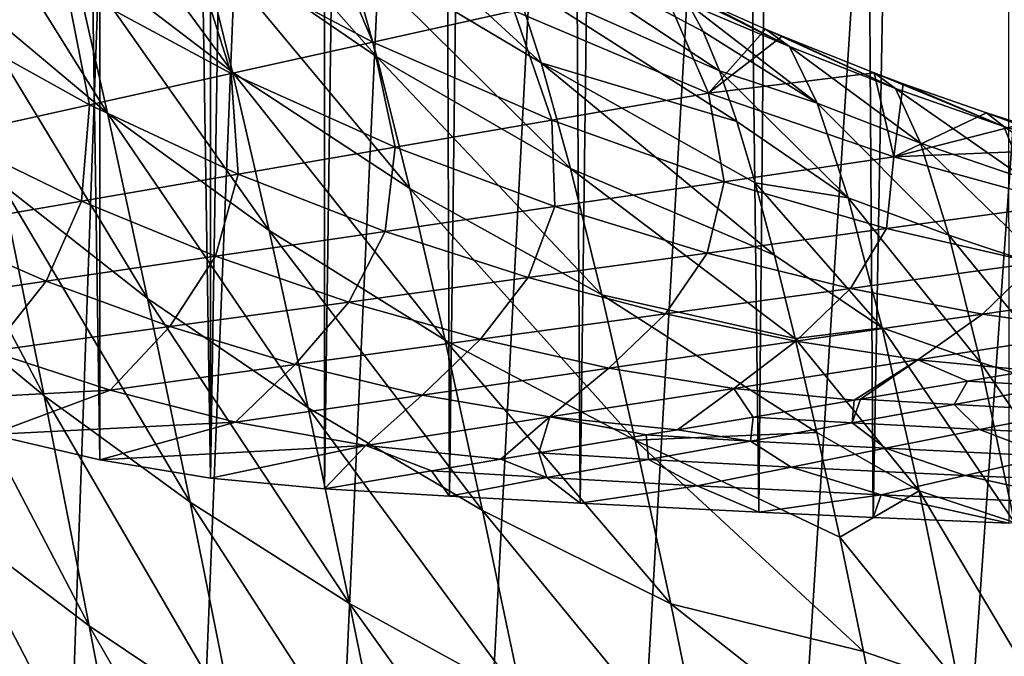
# Model space of a CAD drawing. Header units: metres. Extents: x -23 to 23, y -199 to 23.
# Tile 41 of 112: x -14.78 to -8.41, y -24.19 to -20.06. Entities that reach past the tile are written whole.
import ezdxf

# ---------------------------------------------------------------- set-up
doc = ezdxf.new("R2010")
doc.units = ezdxf.units.M
doc.layers.add('solid_509541_180_SW0001', color=7, linetype='CONTINUOUS')

msp = doc.modelspace()

# ---------------------------------------------------------------- linework, layer by layer
at = {"layer": 'solid_509541_180_SW0001'}
for points in [[(-8.403831, 23.324074), (-9.255184, -23.287794), (-9.562969, 23.273956)], [(-8.403831, 23.324074), (-8.377341, -23.325115), (-9.255184, -23.287794)], [(-9.562969, 23.273956), (-9.995478, -23.253767), (-10.563562, 23.226093)], [(-9.562969, 23.273956), (-9.255184, -23.287794), (-9.995478, -23.253767)], [(-10.563562, 23.226093), (-11.151792, -23.195988), (-11.426046, 23.181448)], [(-10.563562, 23.226093), (-9.995478, -23.253767), (-11.151792, -23.195988)], [(-12.168409, 23.140348), (-11.996373, -23.150114), (-12.805942, -23.102457)], [(-12.168409, 23.140348), (-12.805942, -23.102457), (-12.805935, 23.102457)], [(-11.426046, 23.181448), (-11.996373, -23.150114), (-12.168409, 23.140348)], [(-11.426046, 23.181448), (-11.151792, -23.195988), (-11.996373, -23.150114)], [(-12.805935, 23.102457), (-12.805942, -23.102457), (-13.543104, -23.032438)], [(-13.541714, 23.032616), (-12.805935, 23.102457), (-13.543104, -23.032438)], [(-13.541714, 23.032616), (-13.543104, -23.032438), (-14.257938, 22.915773)], [(-14.257938, 22.915773), (-14.260871, -22.915182), (-14.958184, 22.752655)], [(-14.257938, 22.915773), (-13.543104, -23.032438), (-14.260871, -22.915182)], [(-14.958184, 22.752655), (-14.260871, -22.915182), (-14.962487, -22.751501)], [(19.316486, -4.761213, 243), (18.993776, -5.918785, 243), (-20.209421, -189, 243)], [(19.316486, -4.761213, 243), (-20.209421, -189, 243), (20.209421, -189, 243)], [(18.993776, -5.918785, 243), (18.601791, -7.054702, 243), (-20.209421, -189, 243)], [(18.601791, -7.054702, 243), (18.141941, -8.164902, 243), (-20.209421, -189, 243)], [(18.141941, -8.164902, 243), (17.615858, -9.2454, 243), (-20.209421, -189, 243)], [(17.615858, -9.2454, 243), (17.025412, -10.292294, 243), (-20.209421, -189, 243)], [(17.025412, -10.292294, 243), (16.372877, -11.301532, 243), (-20.209421, -189, 243)], [(16.372877, -11.301532, 243), (15.660671, -12.269428, 243), (-20.209421, -189, 243)], [(15.660671, -12.269428, 243), (14.891361, -13.19253, 243), (-20.209421, -189, 243)], [(14.891361, -13.19253, 243), (14.067702, -14.067531, 243), (-20.209421, -189, 243)], [(-14.067702, -14.067531, 243), (-14.891361, -13.19253, 243), (-20.209421, -189, 243)], [(14.067702, -14.067531, 243), (13.192632, -14.891286, 243), (-20.209421, -189, 243)], [(-13.192632, -14.891286, 243), (-14.067702, -14.067531, 243), (-20.209421, -189, 243)], [(13.192632, -14.891286, 243), (12.269317, -15.660772, 243), (-20.209421, -189, 243)], [(-12.269317, -15.660772, 243), (-13.192632, -14.891286, 243), (-20.209421, -189, 243)], [(12.269317, -15.660772, 243), (11.301332, -16.373013, 243), (-20.209421, -189, 243)], [(-11.301332, -16.373013, 243), (-12.269317, -15.660772, 243), (-20.209421, -189, 243)], [(11.301332, -16.373013, 243), (10.292202, -17.025454, 243), (-20.209421, -189, 243)], [(-10.292202, -17.025454, 243), (-11.301332, -16.373013, 243), (-20.209421, -189, 243)], [(10.292202, -17.025454, 243), (9.245549, -17.61577, 243), (-20.209421, -189, 243)], [(-9.245549, -17.61577, 243), (-10.292202, -17.025454, 243), (-20.209421, -189, 243)], [(9.245549, -17.61577, 243), (8.165118, -18.141846, 243), (-20.209421, -189, 243)], [(-8.165118, -18.141846, 243), (-9.245549, -17.61577, 243), (-20.209421, -189, 243)], [(8.165118, -18.141846, 243), (7.054771, -18.601778, 243), (-20.209421, -189, 243)], [(-7.054771, -18.601778, 243), (-8.165118, -18.141846, 243), (-20.209421, -189, 243)], [(7.054771, -18.601778, 243), (5.918605, -18.993841, 243), (-20.209421, -189, 243)], [(-5.918605, -18.993841, 243), (-7.054771, -18.601778, 243), (-20.209421, -189, 243)], [(-13.402201, -20.404375, 209.14827), (-14.451462, -19.600203, 210.374954), (-14.674878, -18.668636, 208.299149)], [(-13.62224, -19.512943, 207.070389), (-13.402201, -20.404375, 209.14827), (-14.674878, -18.668636, 208.299149)], [(-14.209727, -20.670624, 212.347031), (-15.159588, -19.873724, 213.621658), (-15.402836, -18.756086, 211.658325)], [(-14.451462, -19.600203, 210.374954), (-14.209727, -20.670624, 212.347031), (-15.402836, -18.756086, 211.658325)], [(-12.468413, -20.305088, 205.903656), (-13.62224, -19.512943, 207.070389), (-13.824346, -18.764828, 204.902451)], [(-12.66573, -19.589735, 203.739059), (-12.468413, -20.305088, 205.903656), (-13.824346, -18.764828, 204.902451)], [(5.918605, -18.993841, 243), (4.76099, -19.316536, 243), (-20.209421, -189, 243)], [(-4.76099, -19.316536, 243), (-5.918605, -18.993841, 243), (-20.209421, -189, 243)], [(-11.404193, -20.344513, 202.646973), (-12.66573, -19.589735, 203.739059), (-12.846087, -19.021458, 201.496872)], [(-11.578541, -19.801771, 200.412888), (-11.404193, -20.344513, 202.646973), (-12.846087, -19.021458, 201.496872)], [(-14.479236, -19.834204, 120.313515), (-15.531109, -19.152777, 120.313515), (-15.28799, -20.081657, 96.246002)], [(4.76099, -19.316536, 243), (3.586091, -19.568735, 243), (-20.209421, -189, 243)], [(-3.586091, -19.568735, 243), (-4.76099, -19.316536, 243), (-20.209421, -189, 243)], [(-12.861727, -19.339294, 168.448547), (-13.670482, -19.58675, 144.381027), (-12.494565, -20.209629, 144.381027)], [(-11.577836, -20.006783, 168.448547), (-12.861727, -19.339294, 168.448547), (-12.494565, -20.209629, 144.381027)], [(-10.250806, -20.396143, 198.947754), (-11.578541, -19.801771, 200.412888), (-11.737362, -19.408602, 198.1129)], [(-10.356128, -20.141277, 197.349731), (-10.250806, -20.396143, 198.947754), (-11.737362, -19.408602, 198.1129)], [(-10.45468, -19.959583, 195.726486), (-10.356128, -20.141277, 197.349731), (-11.737362, -19.408602, 198.1129)], [(-12.254995, -21.15826, 207.983963), (-13.402201, -20.404375, 209.14827), (-13.62224, -19.512943, 207.070389)], [(-12.468413, -20.305088, 205.903656), (-12.254995, -21.15826, 207.983963), (-13.62224, -19.512943, 207.070389)], [(-6.738123, -19.635763, 297.15979), (-8.415911, -19.510275, 247.351959), (-6.094001, -20.355381, 247.351959)], [(-7.014704, -20.046873, 247.289688), (-6.094001, -20.355381, 247.351959), (-8.415911, -19.510275, 247.351959)], [(3.586091, -19.568735, 243), (2.39812, -19.749546, 243), (-20.209421, -189, 243)], [(-2.39812, -19.749546, 243), (-3.586091, -19.568735, 243), (-20.209421, -189, 243)], [(-13.670482, -19.58675, 144.381027), (-14.479236, -19.834204, 120.313515), (-13.411295, -20.412476, 120.313515)], [(-13.165243, -21.429335, 211.129196), (-14.209727, -20.670624, 212.347031), (-14.451462, -19.600203, 210.374954)], [(-13.402201, -20.404375, 209.14827), (-13.165243, -21.429335, 211.129196), (-14.451462, -19.600203, 210.374954)], [(-12.494565, -20.209629, 144.381027), (-13.670482, -19.58675, 144.381027), (-13.411295, -20.412476, 120.313515)], [(-11.215045, -21.028826, 204.808456), (-12.468413, -20.305088, 205.903656), (-12.66573, -19.589735, 203.739059)], [(-11.404193, -20.344513, 202.646973), (-11.215045, -21.028826, 204.808456), (-12.66573, -19.589735, 203.739059)], [(2.39812, -19.749546, 243), (1.201424, -19.858311, 243), (-20.209421, -189, 243)], [(-1.201424, -19.858311, 243), (-2.39812, -19.749546, 243), (-20.209421, -189, 243)], [(-10.138678, -20.723055, 200.521179), (-11.404193, -20.344513, 202.646973), (-11.578541, -19.801771, 200.412888)], [(-10.250806, -20.396143, 198.947754), (-10.138678, -20.723055, 200.521179), (-11.578541, -19.801771, 200.412888)], [(1.201424, -19.858311, 243), (0, -19.894623, 243), (-20.209421, -189, 243)], [(-1.201424, -19.858311, 243), (-20.209421, -189, 243), (0, -19.894623, 243)], [(-14.479236, -19.834204, 120.313515), (-15.28799, -20.081657, 96.246002), (-14.328025, -20.615322, 96.246002)], [(-13.950879, -21.870148, 214.20816), (-14.898325, -21.125458, 215.46608), (-15.159588, -19.873724, 213.621658)], [(-14.209727, -20.670624, 212.347031), (-13.950879, -21.870148, 214.20816), (-15.159588, -19.873724, 213.621658)], [(-13.411295, -20.412476, 120.313515), (-14.479236, -19.834204, 120.313515), (-14.328025, -20.615322, 96.246002)], [(-10.631321, -19.820543, 192.403366), (-11.577836, -20.006783, 168.448547), (-10.320672, -20.540993, 168.448547)], [(-9.951373, -20.126539, 191.995422), (-10.631321, -19.820543, 192.403366), (-10.320672, -20.540993, 168.448547)], [(-9.797007, -20.237619, 195.080124), (-10.631321, -19.820543, 192.403366), (-9.951373, -20.126539, 191.995422)], [(-9.797007, -20.237619, 195.080124), (-10.546444, -19.852278, 194.077591), (-10.631321, -19.820543, 192.403366)], [(-9.797007, -20.237619, 195.080124), (-10.45468, -19.959583, 195.726486), (-10.546444, -19.852278, 194.077591)], [(-11.577836, -20.006783, 168.448547), (-12.494565, -20.209629, 144.381027), (-11.335339, -20.715668, 144.381027)], [(-10.320672, -20.540993, 168.448547), (-11.577836, -20.006783, 168.448547), (-11.335339, -20.715668, 144.381027)], [(-9.618135, -20.604897, 198.084198), (-10.356128, -20.141277, 197.349731), (-10.45468, -19.959583, 195.726486)], [(-9.797007, -20.237619, 195.080124), (-9.618135, -20.604897, 198.084198), (-10.45468, -19.959583, 195.726486)], [(-14.328025, -20.615322, 96.246002), (-15.28799, -20.081657, 96.246002), (-15.244754, -20.818169, 72.17849)], [(-9.845212, -20.171392, 191.934998), (-9.951373, -20.126539, 191.995422), (-10.320672, -20.540993, 168.448547)], [(-9.11105, -20.509914, 194.683823), (-9.951373, -20.126539, 191.995422), (-9.845212, -20.171392, 191.934998)], [(-9.11105, -20.509914, 194.683823), (-9.797007, -20.237619, 195.080124), (-9.951373, -20.126539, 191.995422)], [(-9.618135, -20.604897, 198.084198), (-10.250806, -20.396143, 198.947754), (-10.356128, -20.141277, 197.349731)], [(-9.248309, -20.409323, 191.610825), (-9.845212, -20.171392, 191.934998), (-10.320672, -20.540993, 168.448547)], [(-9.11105, -20.509914, 194.683823), (-9.845212, -20.171392, 191.934998), (-9.248309, -20.409323, 191.610825)], [(-12.494565, -20.209629, 144.381027), (-13.411295, -20.412476, 120.313515), (-12.350005, -20.890343, 120.313515)], [(-11.335339, -20.715668, 144.381027), (-12.494565, -20.209629, 144.381027), (-12.350005, -20.890343, 120.313515)], [(-8.948526, -20.863865, 197.679031), (-9.618135, -20.604897, 198.084198), (-9.797007, -20.237619, 195.080124)], [(-9.11105, -20.509914, 194.683823), (-8.948526, -20.863865, 197.679031), (-9.797007, -20.237619, 195.080124)], [(-11.011821, -21.846169, 206.891403), (-12.254995, -21.15826, 207.983963), (-12.468413, -20.305088, 205.903656)], [(-11.215045, -21.028826, 204.808456), (-11.011821, -21.846169, 206.891403), (-12.468413, -20.305088, 205.903656)], [(-14.620618, -22.50103, 217.184158), (-15.479979, -21.789854, 218.468063), (-15.757084, -20.356003, 216.776154)], [(-14.898325, -21.125458, 215.46608), (-14.620618, -22.50103, 217.184158), (-15.757084, -20.356003, 216.776154)], [(-9.893402, -21.59033, 203.59877), (-11.215045, -21.028826, 204.808456), (-11.404193, -20.344513, 202.646973)], [(-10.019606, -21.12125, 202.071182), (-9.893402, -21.59033, 203.59877), (-11.404193, -20.344513, 202.646973)], [(-10.138678, -20.723055, 200.521179), (-10.019606, -21.12125, 202.071182), (-11.404193, -20.344513, 202.646973)], [(-13.411295, -20.412476, 120.313515), (-14.328025, -20.615322, 96.246002), (-13.364671, -21.065018, 96.246002)], [(-12.350005, -20.890343, 120.313515), (-13.411295, -20.412476, 120.313515), (-13.364671, -21.065018, 96.246002)], [(-12.026334, -22.140245, 209.973953), (-13.165243, -21.429335, 211.129196), (-13.402201, -20.404375, 209.14827)], [(-12.254995, -21.15826, 207.983963), (-12.026334, -22.140245, 209.973953), (-13.402201, -20.404375, 209.14827)], [(-9.248309, -20.409323, 191.610825), (-10.320672, -20.540993, 168.448547), (-9.122107, -20.952993, 168.448547)], [(-9.417994, -21.217024, 200.992737), (-10.138678, -20.723055, 200.521179), (-10.250806, -20.396143, 198.947754)], [(-9.618135, -20.604897, 198.084198), (-9.417994, -21.217024, 200.992737), (-10.250806, -20.396143, 198.947754)], [(-9.061793, -20.478769, 191.514801), (-9.248309, -20.409323, 191.610825), (-9.122107, -20.952993, 168.448547)], [(-8.409988, -20.756956, 194.311722), (-9.248309, -20.409323, 191.610825), (-9.061793, -20.478769, 191.514801)], [(-8.409988, -20.756956, 194.311722), (-9.11105, -20.509914, 194.683823), (-9.248309, -20.409323, 191.610825)], [(-8.522163, -20.666752, 191.250565), (-9.061793, -20.478769, 191.514801), (-9.122107, -20.952993, 168.448547)], [(-8.270282, -21.09798, 197.298172), (-8.948526, -20.863865, 197.679031), (-9.11105, -20.509914, 194.683823)], [(-8.409988, -20.756956, 194.311722), (-8.270282, -21.09798, 197.298172), (-9.11105, -20.509914, 194.683823)], [(-8.409988, -20.756956, 194.311722), (-9.061793, -20.478769, 191.514801), (-8.522163, -20.666752, 191.250565)], [(-10.320672, -20.540993, 168.448547), (-11.335339, -20.715668, 144.381027), (-10.219295, -21.113907, 144.381027)], [(-9.122107, -20.952993, 168.448547), (-10.320672, -20.540993, 168.448547), (-10.219295, -21.113907, 144.381027)], [(-14.328025, -20.615322, 96.246002), (-15.244754, -20.818169, 72.17849), (-14.379337, -21.239693, 72.17849)], [(-13.364671, -21.065018, 96.246002), (-14.328025, -20.615322, 96.246002), (-14.379337, -21.239693, 72.17849)], [(-8.765056, -21.459921, 200.582657), (-9.417994, -21.217024, 200.992737), (-9.618135, -20.604897, 198.084198)], [(-8.948526, -20.863865, 197.679031), (-8.765056, -21.459921, 200.582657), (-9.618135, -20.604897, 198.084198)], [(-12.912399, -22.578968, 213.006897), (-13.950879, -21.870148, 214.20816), (-14.209727, -20.670624, 212.347031)], [(-13.165243, -21.429335, 211.129196), (-12.912399, -22.578968, 213.006897), (-14.209727, -20.670624, 212.347031)], [(-8.293225, -20.740768, 191.144424), (-8.522163, -20.666752, 191.250565), (-9.122107, -20.952993, 168.448547)], [(-7.692937, -20.978594, 193.965378), (-8.522163, -20.666752, 191.250565), (-8.293225, -20.740768, 191.144424)], [(-7.692937, -20.978594, 193.965378), (-8.409988, -20.756956, 194.311722), (-8.522163, -20.666752, 191.250565)], [(-11.335339, -20.715668, 144.381027), (-12.350005, -20.890343, 120.313515), (-11.316483, -21.27482, 120.313515)], [(-10.219295, -21.113907, 144.381027), (-11.335339, -20.715668, 144.381027), (-11.316483, -21.27482, 120.313515)], [(-9.417994, -21.217024, 200.992737), (-10.019606, -21.12125, 202.071182), (-10.138678, -20.723055, 200.521179)], [(-7.774577, -20.89612, 190.916748), (-8.293225, -20.740768, 191.144424), (-9.122107, -20.952993, 168.448547)], [(-7.580696, -21.309021, 196.942841), (-8.270282, -21.09798, 197.298172), (-8.409988, -20.756956, 194.311722)], [(-7.692937, -20.978594, 193.965378), (-7.580696, -21.309021, 196.942841), (-8.409988, -20.756956, 194.311722)], [(-14.379337, -21.239693, 72.17849), (-15.244754, -20.818169, 72.17849), (-15.394004, -21.414366, 48.110981)], [(-12.350005, -20.890343, 120.313515), (-13.364671, -21.065018, 96.246002), (-12.413671, -21.435734, 96.246002)], [(-11.316483, -21.27482, 120.313515), (-12.350005, -20.890343, 120.313515), (-12.413671, -21.435734, 96.246002)], [(-7.774577, -20.89612, 190.916748), (-9.122107, -20.952993, 168.448547), (-8.009887, -21.258341, 168.448547)], [(-8.109058, -21.678619, 200.197205), (-8.765056, -21.459921, 200.582657), (-8.948526, -20.863865, 197.679031)], [(-8.270282, -21.09798, 197.298172), (-8.109058, -21.678619, 200.197205), (-8.948526, -20.863865, 197.679031)], [(-9.122107, -20.952993, 168.448547), (-10.219295, -21.113907, 144.381027), (-9.169406, -21.417061, 144.381027)], [(-8.009887, -21.258341, 168.448547), (-9.122107, -20.952993, 168.448547), (-9.169406, -21.417061, 144.381027)], [(-13.364671, -21.065018, 96.246002), (-14.379337, -21.239693, 72.17849), (-13.510859, -21.596647, 72.17849)], [(-12.413671, -21.435734, 96.246002), (-13.364671, -21.065018, 96.246002), (-13.510859, -21.596647, 72.17849)], [(-9.759966, -22.12973, 205.103088), (-11.011821, -21.846169, 206.891403), (-11.215045, -21.028826, 204.808456)], [(-9.893402, -21.59033, 203.59877), (-9.759966, -22.12973, 205.103088), (-11.215045, -21.028826, 204.808456)], [(-13.67632, -23.189631, 215.951797), (-14.620618, -22.50103, 217.184158), (-14.898325, -21.125458, 215.46608)], [(-13.950879, -21.870148, 214.20816), (-13.67632, -23.189631, 215.951797), (-14.898325, -21.125458, 215.46608)], [(-10.219295, -21.113907, 144.381027), (-11.316483, -21.27482, 120.313515), (-10.328926, -21.575779, 120.313515)], [(-9.169406, -21.417061, 144.381027), (-10.219295, -21.113907, 144.381027), (-10.328926, -21.575779, 120.313515)], [(-9.197844, -22.059156, 203.792511), (-9.893402, -21.59033, 203.59877), (-10.019606, -21.12125, 202.071182)], [(-9.417994, -21.217024, 200.992737), (-9.197844, -22.059156, 203.792511), (-10.019606, -21.12125, 202.071182)], [(-10.795223, -22.788317, 208.890533), (-12.026334, -22.140245, 209.973953), (-12.254995, -21.15826, 207.983963)], [(-11.011821, -21.846169, 206.891403), (-10.795223, -22.788317, 208.890533), (-12.254995, -21.15826, 207.983963)], [(-8.561875, -22.283873, 203.381836), (-9.197844, -22.059156, 203.792511), (-9.417994, -21.217024, 200.992737)], [(-8.765056, -21.459921, 200.582657), (-8.561875, -22.283873, 203.381836), (-9.417994, -21.217024, 200.992737)], [(-14.379337, -21.239693, 72.17849), (-15.394004, -21.414366, 48.110981), (-14.608047, -21.757561, 48.110981)], [(-13.510859, -21.596647, 72.17849), (-14.379337, -21.239693, 72.17849), (-14.608047, -21.757561, 48.110981)], [(-11.316483, -21.27482, 120.313515), (-12.413671, -21.435734, 96.246002), (-11.488446, -21.734499, 96.246002)], [(-10.328926, -21.575779, 120.313515), (-11.316483, -21.27482, 120.313515), (-11.488446, -21.734499, 96.246002)], [(-8.009887, -21.258341, 168.448547), (-9.169406, -21.417061, 144.381027), (-8.204462, -21.639618, 144.381027)], [(-14.608047, -21.757561, 48.110981), (-15.394004, -21.414366, 48.110981), (-15.705235, -21.918474, 24.043468)], [(-12.413671, -21.435734, 96.246002), (-13.510859, -21.596647, 72.17849), (-12.647965, -21.893217, 72.17849)], [(-11.783288, -23.243055, 211.868118), (-12.912399, -22.578968, 213.006897), (-13.165243, -21.429335, 211.129196)], [(-12.026334, -22.140245, 209.973953), (-11.783288, -23.243055, 211.868118), (-13.165243, -21.429335, 211.129196)], [(-11.488446, -21.734499, 96.246002), (-12.413671, -21.435734, 96.246002), (-12.647965, -21.893217, 72.17849)], [(-9.169406, -21.417061, 144.381027), (-10.328926, -21.575779, 120.313515), (-9.402174, -21.80427, 120.313515)], [(-8.204462, -21.639618, 144.381027), (-9.169406, -21.417061, 144.381027), (-9.402174, -21.80427, 120.313515)], [(-7.927578, -22.485327, 202.996277), (-8.561875, -22.283873, 203.381836), (-8.765056, -21.459921, 200.582657)], [(-8.109058, -21.678619, 200.197205), (-7.927578, -22.485327, 202.996277), (-8.765056, -21.459921, 200.582657)], [(-13.510859, -21.596647, 72.17849), (-14.608047, -21.757561, 48.110981), (-13.807486, -22.051937, 48.110981)], [(-12.647965, -21.893217, 72.17849), (-13.510859, -21.596647, 72.17849), (-13.807486, -22.051937, 48.110981)], [(-10.328926, -21.575779, 120.313515), (-11.488446, -21.734499, 96.246002), (-10.599885, -21.968922, 96.246002)], [(-9.402174, -21.80427, 120.313515), (-10.328926, -21.575779, 120.313515), (-10.599885, -21.968922, 96.246002)], [(-9.197844, -22.059156, 203.792511), (-9.759966, -22.12973, 205.103088), (-9.893402, -21.59033, 203.59877)], [(-8.204462, -21.639618, 144.381027), (-9.402174, -21.80427, 120.313515), (-8.54815, -21.970566, 120.313515)], [(-7.339365, -21.795786, 144.381027), (-8.204462, -21.639618, 144.381027), (-8.54815, -21.970566, 120.313515)], [(-14.608047, -21.757561, 48.110981), (-15.705235, -21.918474, 24.043468), (-14.967006, -22.210657, 24.043468)], [(-14.328556, -23.989347, 218.769302), (-15.188226, -23.339296, 220.017075), (-15.479979, -21.789854, 218.468063)], [(-14.620618, -22.50103, 217.184158), (-14.328556, -23.989347, 218.769302), (-15.479979, -21.789854, 218.468063)], [(-13.807486, -22.051937, 48.110981), (-14.608047, -21.757561, 48.110981), (-14.967006, -22.210657, 24.043468)], [(-11.488446, -21.734499, 96.246002), (-12.647965, -21.893217, 72.17849), (-11.797597, -22.133574, 72.17849)], [(-10.599885, -21.968922, 96.246002), (-11.488446, -21.734499, 96.246002), (-11.797597, -22.133574, 72.17849)], [(-9.619314, -22.738527, 206.581741), (-10.795223, -22.788317, 208.890533), (-11.011821, -21.846169, 206.891403)], [(-9.759966, -22.12973, 205.103088), (-9.619314, -22.738527, 206.581741), (-11.011821, -21.846169, 206.891403)], [(-9.402174, -21.80427, 120.313515), (-10.599885, -21.968922, 96.246002), (-9.756936, -22.145344, 96.246002)], [(-8.54815, -21.970566, 120.313515), (-9.402174, -21.80427, 120.313515), (-9.756936, -22.145344, 96.246002)], [(-7.339365, -21.795786, 144.381027), (-8.54815, -21.970566, 120.313515), (-7.776232, -22.082434, 120.313515)], [(-12.644893, -23.845175, 214.775589), (-13.67632, -23.189631, 215.951797), (-13.950879, -21.870148, 214.20816)], [(-12.912399, -22.578968, 213.006897), (-12.644893, -23.845175, 214.775589), (-13.950879, -21.870148, 214.20816)], [(-12.647965, -21.893217, 72.17849), (-13.807486, -22.051937, 48.110981), (-12.995308, -22.298225, 48.110981)], [(-11.797597, -22.133574, 72.17849), (-12.647965, -21.893217, 72.17849), (-12.995308, -22.298225, 48.110981)], [(-10.599885, -21.968922, 96.246002), (-11.797597, -22.133574, 72.17849), (-10.965721, -22.320124, 72.17849)], [(-9.756936, -22.145344, 96.246002), (-10.599885, -21.968922, 96.246002), (-10.965721, -22.320124, 72.17849)], [(-8.54815, -21.970566, 120.313515), (-9.756936, -22.145344, 96.246002), (-8.967059, -22.267363, 96.246002)], [(-7.776232, -22.082434, 120.313515), (-8.54815, -21.970566, 120.313515), (-8.967059, -22.267363, 96.246002)], [(-13.807486, -22.051937, 48.110981), (-14.967006, -22.210657, 24.043468), (-14.19302, -22.462877, 24.043468)], [(-12.995308, -22.298225, 48.110981), (-13.807486, -22.051937, 48.110981), (-14.19302, -22.462877, 24.043468)], [(-9.197844, -22.059156, 203.792511), (-8.958894, -23.115026, 206.47229), (-9.759966, -22.12973, 205.103088)], [(-8.340155, -23.320185, 206.065674), (-8.958894, -23.115026, 206.47229), (-9.197844, -22.059156, 203.792511)], [(-8.561875, -22.283873, 203.381836), (-8.340155, -23.320185, 206.065674), (-9.197844, -22.059156, 203.792511)], [(-7.776232, -22.082434, 120.313515), (-8.967059, -22.267363, 96.246002), (-8.235627, -22.336128, 96.246002)], [(-11.797597, -22.133574, 72.17849), (-12.995308, -22.298225, 48.110981), (-12.174507, -22.494904, 48.110981)], [(-10.965721, -22.320124, 72.17849), (-11.797597, -22.133574, 72.17849), (-12.174507, -22.494904, 48.110981)], [(-10.565948, -23.84811, 210.800995), (-11.783288, -23.243055, 211.868118), (-12.026334, -22.140245, 209.973953)], [(-10.795223, -22.788317, 208.890533), (-10.565948, -23.84811, 210.800995), (-12.026334, -22.140245, 209.973953)], [(-9.756936, -22.145344, 96.246002), (-10.965721, -22.320124, 72.17849), (-10.157887, -22.452291, 72.17849)], [(-8.967059, -22.267363, 96.246002), (-9.756936, -22.145344, 96.246002), (-10.157887, -22.452291, 72.17849)], [(-8.958894, -23.115026, 206.47229), (-9.619314, -22.738527, 206.581741), (-9.759966, -22.12973, 205.103088)], [(-14.19302, -22.462877, 24.043468), (-14.967006, -22.210657, 24.043468), (-15.651272, -22.542095)], [(-12.995308, -22.298225, 48.110981), (-14.19302, -22.462877, 24.043468), (-13.383293, -22.669682, 24.043468)], [(-12.174507, -22.494904, 48.110981), (-12.995308, -22.298225, 48.110981), (-13.383293, -22.669682, 24.043468)], [(-8.967059, -22.267363, 96.246002), (-10.157887, -22.452291, 72.17849), (-9.37849, -22.52776, 72.17849)], [(-9.338397, -22.521036, 73.022812), (-8.967059, -22.267363, 96.246002), (-9.37849, -22.52776, 72.17849)], [(-9.338397, -22.521036, 73.022812), (-8.644751, -22.404728, 87.630295), (-8.967059, -22.267363, 96.246002)], [(-8.644751, -22.404728, 87.630295), (-8.235627, -22.336128, 96.246002), (-8.967059, -22.267363, 96.246002)], [(-7.727029, -23.503325, 205.684692), (-8.340155, -23.320185, 206.065674), (-8.561875, -22.283873, 203.381836)], [(-7.927578, -22.485327, 202.996277), (-7.727029, -23.503325, 205.684692), (-8.561875, -22.283873, 203.381836)], [(-10.965721, -22.320124, 72.17849), (-12.174507, -22.494904, 48.110981), (-11.348713, -22.637222, 48.110981)], [(-10.157887, -22.452291, 72.17849), (-10.965721, -22.320124, 72.17849), (-11.348713, -22.637222, 48.110981)], [(-8.071955, -22.437681, 87.630295), (-8.235627, -22.336128, 96.246002), (-8.644751, -22.404728, 87.630295)], [(-8.731219, -22.556154, 73.022812), (-8.644751, -22.404728, 87.630295), (-9.338397, -22.521036, 73.022812)], [(-8.071955, -22.437681, 87.630295), (-8.644751, -22.404728, 87.630295), (-8.731219, -22.556154, 73.022812)], [(-14.19302, -22.462877, 24.043468), (-15.651272, -22.542095), (-14.962487, -22.751501)], [(-13.383293, -22.669682, 24.043468), (-14.19302, -22.462877, 24.043468), (-14.962487, -22.751501)], [(-10.157887, -22.452291, 72.17849), (-11.348713, -22.637222, 48.110981), (-10.521355, -22.719389, 48.110981)], [(-10.032044, -22.637344, 58.415333), (-10.157887, -22.452291, 72.17849), (-10.521355, -22.719389, 48.110981)], [(-10.032044, -22.637344, 58.415333), (-9.37849, -22.52776, 72.17849), (-10.157887, -22.452291, 72.17849)], [(-8.071955, -22.437681, 87.630295), (-8.731219, -22.556154, 73.022812), (-7.958568, -22.597185, 73.022812)], [(-13.387985, -24.619322, 217.572083), (-14.328556, -23.989347, 218.769302), (-14.620618, -22.50103, 217.184158)], [(-13.67632, -23.189631, 215.951797), (-13.387985, -24.619322, 217.572083), (-14.620618, -22.50103, 217.184158)], [(-12.174507, -22.494904, 48.110981), (-13.383293, -22.669682, 24.043468), (-12.53954, -22.822151, 24.043468)], [(-11.348713, -22.637222, 48.110981), (-12.174507, -22.494904, 48.110981), (-12.53954, -22.822151, 24.043468)], [(-9.390484, -22.674625, 58.415333), (-9.37849, -22.52776, 72.17849), (-10.032044, -22.637344, 58.415333)], [(-9.390484, -22.674625, 58.415333), (-9.338397, -22.521036, 73.022812), (-9.37849, -22.52776, 72.17849)], [(-8.731219, -22.556154, 73.022812), (-9.338397, -22.521036, 73.022812), (-9.390484, -22.674625, 58.415333)], [(-8.731219, -22.556154, 73.022812), (-9.390484, -22.674625, 58.415333), (-8.56755, -22.718521, 58.415333)], [(-7.958568, -22.597185, 73.022812), (-8.731219, -22.556154, 73.022812), (-8.56755, -22.718521, 58.415333)], [(-11.526898, -24.459558, 213.661407), (-12.644893, -23.845175, 214.775589), (-12.912399, -22.578968, 213.006897)], [(-11.783288, -23.243055, 211.868118), (-11.526898, -24.459558, 213.661407), (-12.912399, -22.578968, 213.006897)], [(-7.958568, -22.597185, 73.022812), (-8.56755, -22.718521, 58.415333), (-7.57367, -22.766716, 58.415333)], [(-13.383293, -22.669682, 24.043468), (-14.962487, -22.751501), (-14.260871, -22.915182)], [(-12.53954, -22.822151, 24.043468), (-13.383293, -22.669682, 24.043468), (-14.260871, -22.915182)], [(-11.348713, -22.637222, 48.110981), (-12.53954, -22.822151, 24.043468), (-11.664218, -22.911018, 24.043468)], [(-11.419339, -22.869959, 29.200369), (-11.348713, -22.637222, 48.110981), (-11.664218, -22.911018, 24.043468)], [(-11.419339, -22.869959, 29.200369), (-10.725692, -22.753651, 43.80785), (-11.348713, -22.637222, 48.110981)], [(-10.725692, -22.753651, 43.80785), (-10.521355, -22.719389, 48.110981), (-11.348713, -22.637222, 48.110981)], [(-10.049748, -22.793097, 43.80785), (-10.032044, -22.637344, 58.415333), (-10.521355, -22.719389, 48.110981)], [(-9.390484, -22.674625, 58.415333), (-10.032044, -22.637344, 58.415333), (-10.049748, -22.793097, 43.80785)], [(-9.390484, -22.674625, 58.415333), (-10.049748, -22.793097, 43.80785), (-9.176531, -22.839859, 43.80785)], [(-8.56755, -22.718521, 58.415333), (-9.390484, -22.674625, 58.415333), (-9.176531, -22.839859, 43.80785)], [(-9.619314, -22.738527, 206.581741), (-9.471756, -23.414549, 208.029419), (-10.795223, -22.788317, 208.890533)], [(-10.049748, -22.793097, 43.80785), (-10.521355, -22.719389, 48.110981), (-10.725692, -22.753651, 43.80785)], [(-8.958894, -23.115026, 206.47229), (-9.471756, -23.414549, 208.029419), (-9.619314, -22.738527, 206.581741)], [(-8.56755, -22.718521, 58.415333), (-9.176531, -22.839859, 43.80785), (-8.117384, -22.891418, 43.80785)], [(-7.57367, -22.766716, 58.415333), (-8.56755, -22.718521, 58.415333), (-8.117384, -22.891418, 43.80785)], [(-10.709013, -22.911568, 29.200369), (-10.725692, -22.753651, 43.80785), (-11.419339, -22.869959, 29.200369)], [(-9.317641, -24.155453, 209.441147), (-10.565948, -23.84811, 210.800995), (-10.795223, -22.788317, 208.890533)], [(-9.471756, -23.414549, 208.029419), (-9.317641, -24.155453, 209.441147), (-10.795223, -22.788317, 208.890533)], [(-10.049748, -22.793097, 43.80785), (-10.725692, -22.753651, 43.80785), (-10.709013, -22.911568, 29.200369)], [(-10.049748, -22.793097, 43.80785), (-10.709013, -22.911568, 29.200369), (-9.785513, -22.961195, 29.200369)], [(-9.176531, -22.839859, 43.80785), (-10.049748, -22.793097, 43.80785), (-9.785513, -22.961195, 29.200369)], [(-12.53954, -22.822151, 24.043468), (-14.260871, -22.915182), (-13.543104, -23.032438)], [(-12.53954, -22.822151, 24.043468), (-13.543104, -23.032438), (-12.805942, -23.102457)], [(-12.112986, -22.986267, 14.592888), (-12.53954, -22.822151, 24.043468), (-12.805942, -23.102457)], [(-12.112986, -22.986267, 14.592888), (-11.664218, -22.911018, 24.043468), (-12.53954, -22.822151, 24.043468)], [(-11.368277, -23.030039, 14.592888), (-11.419339, -22.869959, 29.200369), (-11.664218, -22.911018, 24.043468)], [(-10.709013, -22.911568, 29.200369), (-11.419339, -22.869959, 29.200369), (-11.368277, -23.030039, 14.592888)], [(-9.176531, -22.839859, 43.80785), (-9.785513, -22.961195, 29.200369), (-8.661097, -23.016121, 29.200369)], [(-8.117384, -22.891418, 43.80785), (-9.176531, -22.839859, 43.80785), (-8.661097, -23.016121, 29.200369)], [(-11.368277, -23.030039, 14.592888), (-11.664218, -22.911018, 24.043468), (-12.112986, -22.986267, 14.592888)], [(-10.709013, -22.911568, 29.200369), (-11.368277, -23.030039, 14.592888), (-10.394494, -23.082531, 14.592888)], [(-9.785513, -22.961195, 29.200369), (-10.709013, -22.911568, 29.200369), (-10.394494, -23.082531, 14.592888)], [(-8.117384, -22.891418, 43.80785), (-8.661097, -23.016121, 29.200369), (-7.35495, -23.072439, 29.200369)], [(-11.996373, -23.150114), (-12.112986, -22.986267, 14.592888), (-12.805942, -23.102457)], [(-11.368277, -23.030039, 14.592888), (-12.112986, -22.986267, 14.592888), (-11.996373, -23.150114)], [(-9.785513, -22.961195, 29.200369), (-10.394494, -23.082531, 14.592888), (-9.20481, -23.140823, 14.592888)], [(-8.661097, -23.016121, 29.200369), (-9.785513, -22.961195, 29.200369), (-9.20481, -23.140823, 14.592888)], [(-11.368277, -23.030039, 14.592888), (-11.996373, -23.150114), (-11.151792, -23.195988)], [(-10.394494, -23.082531, 14.592888), (-11.368277, -23.030039, 14.592888), (-11.151792, -23.195988)], [(-8.661097, -23.016121, 29.200369), (-9.20481, -23.140823, 14.592888), (-7.81984, -23.200722, 14.592888)], [(-7.35495, -23.072439, 29.200369), (-8.661097, -23.016121, 29.200369), (-7.81984, -23.200722, 14.592888)], [(-10.394494, -23.082531, 14.592888), (-11.151792, -23.195988), (-9.995478, -23.253767)], [(-9.20481, -23.140823, 14.592888), (-10.394494, -23.082531, 14.592888), (-9.995478, -23.253767)], [(-8.958894, -23.115026, 206.47229), (-8.702261, -24.369808, 209.022202), (-9.471756, -23.414549, 208.029419)], [(-8.100965, -24.554741, 208.624542), (-8.702261, -24.369808, 209.022202), (-8.958894, -23.115026, 206.47229)], [(-8.340155, -23.320185, 206.065674), (-8.100965, -24.554741, 208.624542), (-8.958894, -23.115026, 206.47229)], [(-12.364484, -25.219442, 216.430069), (-13.387985, -24.619322, 217.572083), (-13.67632, -23.189631, 215.951797)], [(-12.644893, -23.845175, 214.775589), (-12.364484, -25.219442, 216.430069), (-13.67632, -23.189631, 215.951797)], [(-9.20481, -23.140823, 14.592888), (-9.995478, -23.253767), (-9.255184, -23.287794)], [(-9.20481, -23.140823, 14.592888), (-9.255184, -23.287794), (-8.377341, -23.325115)], [(-7.81984, -23.200722, 14.592888), (-9.20481, -23.140823, 14.592888), (-8.377341, -23.325115)], [(-10.324856, -25.0193, 212.618179), (-11.526898, -24.459558, 213.661407), (-11.783288, -23.243055, 211.868118)], [(-10.565948, -23.84811, 210.800995), (-10.324856, -25.0193, 212.618179), (-11.783288, -23.243055, 211.868118)], [(-14.025064, -25.577221, 220.215851), (-14.884836, -24.989426, 221.416931), (-15.188226, -23.339296, 220.017075)], [(-14.328556, -23.989347, 218.769302), (-14.025064, -25.577221, 220.215851), (-15.188226, -23.339296, 220.017075)], [(-8.702261, -24.369808, 209.022202), (-9.317641, -24.155453, 209.441147), (-9.471756, -23.414549, 208.029419)], [(-11.258737, -25.782377, 215.349075), (-12.364484, -25.219442, 216.430069), (-12.644893, -23.845175, 214.775589)], [(-11.526898, -24.459558, 213.661407), (-11.258737, -25.782377, 215.349075), (-12.644893, -23.845175, 214.775589)], [(-9.157268, -24.959435, 210.813492), (-10.324856, -25.0193, 212.618179), (-10.565948, -23.84811, 210.800995)], [(-9.317641, -24.155453, 209.441147), (-9.157268, -24.959435, 210.813492), (-10.565948, -23.84811, 210.800995)], [(-13.088676, -26.14764, 219.063843), (-14.025064, -25.577221, 220.215851), (-14.328556, -23.989347, 218.769302)], [(-13.387985, -24.619322, 217.572083), (-13.088676, -26.14764, 219.063843), (-14.328556, -23.989347, 218.769302)], [(-8.702261, -24.369808, 209.022202), (-9.157268, -24.959435, 210.813492), (-9.317641, -24.155453, 209.441147)]]:
    msp.add_3dface(points, dxfattribs=at)

doc.saveas('drawing.dxf')
